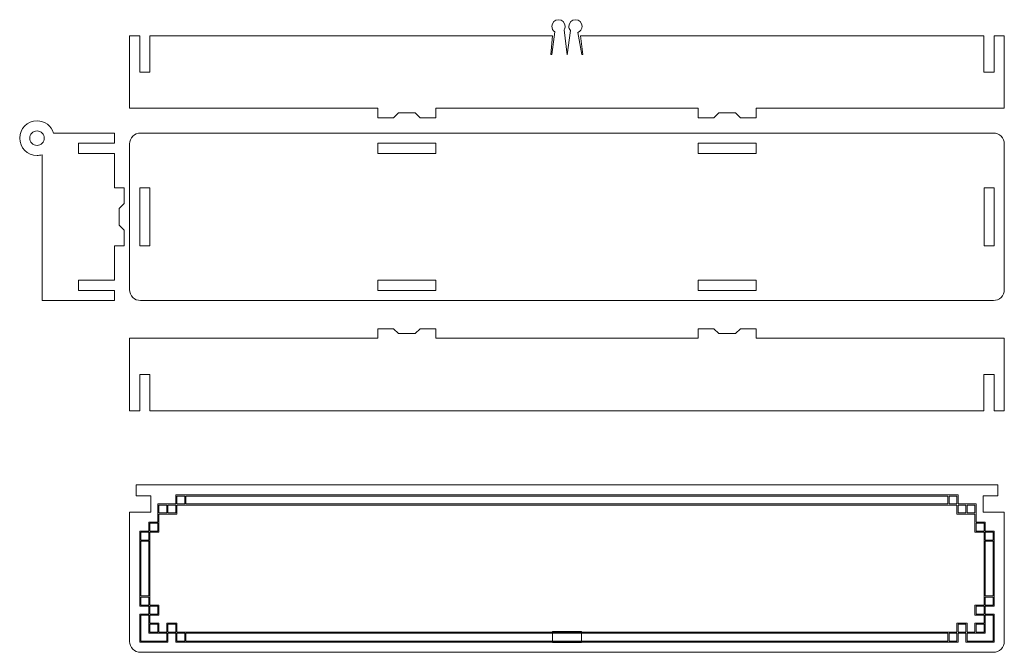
# Model space of a CAD drawing. Header units: millimetres. Extents: x -621 to 597, y -408 to 449.
# Tile 10 of 18: x -182 to 89, y 274 to 449. Entities that reach past the tile are written whole.
import ezdxf

# ---------------------------------------------------------------- set-up
doc = ezdxf.new("R2010")
doc.units = ezdxf.units.MM
doc.header["$MEASUREMENT"] = 0
doc.layers.add('Layer 1', color=7, linetype='Continuous')

msp = doc.modelspace()

# ---------------------------------------------------------------- linework, layer by layer
at = {"layer": 'Layer 1', "color": 250, "lineweight": 20}
for points, knots in [([(-151.8986, 444.1953), (-151.8986, 444.1953), (-149.1097, 444.1953), (-149.1097, 444.1953), (-149.1097, 444.1953), (-149.1097, 444.1953), (-149.1097, 434.1954), (-149.1097, 434.1954), (-149.1097, 434.1954), (-149.1097, 434.1954), (-146.2875, 434.1954), (-146.2875, 434.1954), (-146.2875, 434.1954), (-146.2875, 434.1954), (-146.2875, 444.1953), (-146.2875, 444.1953), (-146.2875, 444.1953), (-146.2875, 444.1953), (-41.7056, 444.1953), (-41.7056, 444.1953), (-41.7056, 444.1953), (-41.7056, 444.1953), (-39.5947, 444.1953), (-39.5947, 444.1953), (-39.5947, 444.1953), (-39.5947, 444.1953), (-38.9421, 444.1953), (-38.9421, 444.1953), (-38.9421, 444.1953), (-38.9421, 444.1953), (-38.9421, 444.1946), (-38.9421, 444.1946), (-38.9421, 444.1946), (-38.9421, 444.1946), (-35.3194, 444.1946), (-35.3194, 444.1946), (-35.3194, 444.1946), (-35.3194, 444.1946), (-35.7384, 439.0118), (-35.7384, 439.0118), (-35.7384, 439.0118), (-35.7384, 439.0118), (-35.5186, 439.0142), (-35.5186, 439.0142), (-35.5186, 439.0142), (-35.5186, 439.0142), (-34.668, 445.2896), (-34.668, 445.2896), (-34.668, 445.2896), (-35.1527, 445.6176), (-35.4714, 446.1725), (-35.4714, 446.8018), (-35.4714, 446.8018), (-35.4714, 447.8096), (-34.6545, 448.6264), (-33.6468, 448.6264), (-33.6468, 448.6264), (-32.6391, 448.6264), (-31.8222, 447.8096), (-31.8222, 446.8018), (-31.8222, 446.8018), (-31.8222, 446.4375), (-31.929, 446.0981), (-32.1131, 445.8131), (-32.1131, 445.8131), (-32.1131, 445.8131), (-32.1131, 445.813), (-32.1131, 445.813), (-32.1131, 445.813), (-32.1131, 445.813), (-31.2018, 438.9372), (-31.2018, 438.9372), (-31.2018, 438.9372), (-31.2018, 438.9372), (-30.3569, 445.6394), (-30.3569, 445.6394), (-30.3569, 445.6394), (-30.6181, 445.9551), (-30.775, 446.3602), (-30.775, 446.8018), (-30.775, 446.8018), (-30.775, 447.8096), (-29.9581, 448.6264), (-28.9504, 448.6264), (-28.9504, 448.6264), (-27.9427, 448.6264), (-27.1258, 447.8096), (-27.1258, 446.8018), (-27.1258, 446.8018), (-27.1258, 446.0386), (-27.5945, 445.3852), (-28.2596, 445.1127), (-28.2596, 445.1127), (-28.2596, 445.1127), (-28.2605, 445.1118), (-28.2605, 445.1118), (-28.2605, 445.1118), (-28.2605, 445.1118), (-27.1701, 438.9822), (-27.1701, 438.9822), (-27.1701, 438.9822), (-27.1701, 438.9822), (-26.9467, 438.9918), (-26.9467, 438.9918), (-26.9467, 438.9918), (-26.9467, 438.9918), (-27.5863, 444.1962), (-27.5863, 444.1962), (-27.5863, 444.1962), (-27.5863, 444.1962), (-24.8309, 444.1952), (-24.8309, 444.1952), (-24.8309, 444.1952), (-24.8309, 444.1952), (-24.8309, 444.1953), (-24.8309, 444.1953), (-24.8309, 444.1953), (-24.8309, 444.1953), (-23.6315, 444.1953), (-23.6315, 444.1953), (-23.6315, 444.1953), (-23.6315, 444.1953), (-20.8917, 444.1953), (-20.8917, 444.1953), (-20.8917, 444.1953), (-20.8917, 444.1953), (83.6792, 444.1953), (83.6792, 444.1953), (83.6792, 444.1953), (83.6792, 444.1953), (83.6792, 434.1954), (83.6792, 434.1954), (83.6792, 434.1954), (83.6792, 434.1954), (86.5014, 434.1954), (86.5014, 434.1954), (86.5014, 434.1954), (86.5014, 434.1954), (86.5014, 444.1953), (86.5014, 444.1953), (86.5014, 444.1953), (86.5014, 444.1953), (89.3014, 444.1953), (89.3014, 444.1953), (89.3014, 444.1953), (89.3014, 444.1953), (89.3014, 424.1953), (89.3014, 424.1953), (89.3014, 424.1953), (89.3014, 424.1953), (20.8868, 424.1953), (20.8868, 424.1953), (20.8868, 424.1953), (20.8868, 424.1953), (20.8868, 421.5953), (20.8868, 421.5953), (20.8868, 421.5953), (20.8868, 421.5953), (16.5855, 421.5953), (16.5855, 421.5953), (16.5855, 421.5953), (16.5855, 421.5953), (15.1846, 422.8954), (15.1846, 422.8954), (15.1846, 422.8954), (15.1846, 422.8954), (10.5892, 422.8954), (10.5892, 422.8954), (10.5892, 422.8954), (10.5892, 422.8954), (9.1883, 421.5953), (9.1883, 421.5953), (9.1883, 421.5953), (9.1883, 421.5953), (4.8868, 421.5953), (4.8868, 421.5953), (4.8868, 421.5953), (4.8868, 421.5953), (4.8868, 424.1953), (4.8868, 424.1953), (4.8868, 424.1953), (4.8868, 424.1953), (-67.4841, 424.1953), (-67.4841, 424.1953), (-67.4841, 424.1953), (-67.4841, 424.1953), (-67.4841, 421.5953), (-67.4841, 421.5953), (-67.4841, 421.5953), (-67.4841, 421.5953), (-71.7854, 421.5953), (-71.7854, 421.5953), (-71.7854, 421.5953), (-71.7854, 421.5953), (-73.1863, 422.8954), (-73.1863, 422.8954), (-73.1863, 422.8954), (-73.1863, 422.8954), (-77.7817, 422.8954), (-77.7817, 422.8954), (-77.7817, 422.8954), (-77.7817, 422.8954), (-79.1826, 421.5953), (-79.1826, 421.5953), (-79.1826, 421.5953), (-79.1826, 421.5953), (-83.4841, 421.5953), (-83.4841, 421.5953), (-83.4841, 421.5953), (-83.4841, 421.5953), (-83.4841, 424.1953), (-83.4841, 424.1953), (-83.4841, 424.1953), (-83.4841, 424.1953), (-151.8986, 424.1953), (-151.8986, 424.1953), (-151.8986, 424.1953), (-151.8986, 424.1953), (-151.8986, 444.1953), (-151.8986, 444.1953)], [0, 0, 0, 0, 0.01785714, 0.01785714, 0.01785714, 0.01785714, 0.03571429, 0.03571429, 0.03571429, 0.03571429, 0.05357143, 0.05357143, 0.05357143, 0.05357143, 0.07142857, 0.07142857, 0.07142857, 0.07142857, 0.08928571, 0.08928571, 0.08928571, 0.08928571, 0.10714286, 0.10714286, 0.10714286, 0.10714286, 0.125, 0.125, 0.125, 0.125, 0.14285714, 0.14285714, 0.14285714, 0.14285714, 0.16071429, 0.16071429, 0.16071429, 0.16071429, 0.17857143, 0.17857143, 0.17857143, 0.17857143, 0.19642857, 0.19642857, 0.19642857, 0.19642857, 0.21428571, 0.21428571, 0.21428571, 0.21428571, 0.23214286, 0.23214286, 0.23214286, 0.23214286, 0.25, 0.25, 0.25, 0.25, 0.26785714, 0.26785714, 0.26785714, 0.26785714, 0.28571429, 0.28571429, 0.28571429, 0.28571429, 0.30357143, 0.30357143, 0.30357143, 0.30357143, 0.32142857, 0.32142857, 0.32142857, 0.32142857, 0.33928571, 0.33928571, 0.33928571, 0.33928571, 0.35714286, 0.35714286, 0.35714286, 0.35714286, 0.375, 0.375, 0.375, 0.375, 0.39285714, 0.39285714, 0.39285714, 0.39285714, 0.41071429, 0.41071429, 0.41071429, 0.41071429, 0.42857143, 0.42857143, 0.42857143, 0.42857143, 0.44642857, 0.44642857, 0.44642857, 0.44642857, 0.46428571, 0.46428571, 0.46428571, 0.46428571, 0.48214286, 0.48214286, 0.48214286, 0.48214286, 0.5, 0.5, 0.5, 0.5, 0.51785714, 0.51785714, 0.51785714, 0.51785714, 0.53571429, 0.53571429, 0.53571429, 0.53571429, 0.55357143, 0.55357143, 0.55357143, 0.55357143, 0.57142857, 0.57142857, 0.57142857, 0.57142857, 0.58928571, 0.58928571, 0.58928571, 0.58928571, 0.60714286, 0.60714286, 0.60714286, 0.60714286, 0.625, 0.625, 0.625, 0.625, 0.64285714, 0.64285714, 0.64285714, 0.64285714, 0.66071429, 0.66071429, 0.66071429, 0.66071429, 0.67857143, 0.67857143, 0.67857143, 0.67857143, 0.69642857, 0.69642857, 0.69642857, 0.69642857, 0.71428571, 0.71428571, 0.71428571, 0.71428571, 0.73214286, 0.73214286, 0.73214286, 0.73214286, 0.75, 0.75, 0.75, 0.75, 0.76785714, 0.76785714, 0.76785714, 0.76785714, 0.78571429, 0.78571429, 0.78571429, 0.78571429, 0.80357143, 0.80357143, 0.80357143, 0.80357143, 0.82142857, 0.82142857, 0.82142857, 0.82142857, 0.83928571, 0.83928571, 0.83928571, 0.83928571, 0.85714286, 0.85714286, 0.85714286, 0.85714286, 0.875, 0.875, 0.875, 0.875, 0.89285714, 0.89285714, 0.89285714, 0.89285714, 0.91071429, 0.91071429, 0.91071429, 0.91071429, 0.92857143, 0.92857143, 0.92857143, 0.92857143, 0.94642857, 0.94642857, 0.94642857, 0.94642857, 0.96428571, 0.96428571, 0.96428571, 0.96428571, 1, 1, 1, 1]), ([(-176.0472, 411.3897), (-176.0472, 411.3897), (-176.0472, 402.8645), (-176.0472, 402.8645), (-176.0472, 402.8645), (-176.0472, 402.8645), (-176.0472, 371.1537), (-176.0472, 371.1537), (-176.0472, 371.1537), (-176.0472, 371.1537), (-156.0472, 371.1537), (-156.0472, 371.1537), (-156.0472, 371.1537), (-156.0472, 371.1537), (-156.0472, 373.9425), (-156.0472, 373.9425), (-156.0472, 373.9425), (-156.0472, 373.9425), (-166.0472, 373.9425), (-166.0472, 373.9425), (-166.0472, 373.9425), (-166.0472, 373.9425), (-166.0472, 376.7648), (-166.0472, 376.7648), (-166.0472, 376.7648), (-166.0472, 376.7648), (-156.0472, 376.7648), (-156.0472, 376.7648), (-156.0472, 376.7648), (-156.0472, 376.7648), (-156.0472, 386.2537), (-156.0472, 386.2537), (-156.0472, 386.2537), (-156.0472, 386.2537), (-153.4472, 386.2537), (-153.4472, 386.2537), (-153.4472, 386.2537), (-153.4472, 386.2537), (-153.4472, 390.5551), (-153.4472, 390.5551), (-153.4472, 390.5551), (-153.4472, 390.5551), (-154.7472, 391.9559), (-154.7472, 391.9559), (-154.7472, 391.9559), (-154.7472, 391.9559), (-154.7472, 396.5514), (-154.7472, 396.5514), (-154.7472, 396.5514), (-154.7472, 396.5514), (-153.4472, 397.9522), (-153.4472, 397.9522), (-153.4472, 397.9522), (-153.4472, 397.9522), (-153.4472, 402.2537), (-153.4472, 402.2537), (-153.4472, 402.2537), (-153.4472, 402.2537), (-156.0472, 402.2537), (-156.0472, 402.2537), (-156.0472, 402.2537), (-156.0472, 402.2537), (-156.0472, 411.7425), (-156.0472, 411.7425), (-156.0472, 411.7425), (-156.0472, 411.7425), (-166.0472, 411.7425), (-166.0472, 411.7425), (-166.0472, 411.7425), (-166.0472, 411.7425), (-166.0472, 414.5648), (-166.0472, 414.5648), (-166.0472, 414.5648), (-166.0472, 414.5648), (-156.0472, 414.5648), (-156.0472, 414.5648), (-156.0472, 414.5648), (-156.0472, 414.5648), (-156.0472, 417.3536), (-156.0472, 417.3536), (-156.0472, 417.3536), (-156.0472, 417.3536), (-162.5739, 417.3536), (-162.5739, 417.3536), (-162.5739, 417.3536), (-162.5739, 417.3536), (-172.8831, 417.3536), (-172.8831, 417.3536), (-172.8831, 417.3536), (-173.4814, 419.3064), (-175.2983, 420.7266), (-177.4472, 420.7266), (-177.4472, 420.7266), (-180.0832, 420.7264), (-182.2201, 418.5896), (-182.2201, 415.9536), (-182.2201, 415.9536), (-182.2201, 413.3176), (-180.0832, 411.1807), (-177.4472, 411.1807), (-177.4472, 411.1807), (-176.96, 411.1806), (-176.49, 411.254), (-176.0472, 411.3897)], [0, 0, 0, 0, 0.03703704, 0.03703704, 0.03703704, 0.03703704, 0.07407407, 0.07407407, 0.07407407, 0.07407407, 0.11111111, 0.11111111, 0.11111111, 0.11111111, 0.14814815, 0.14814815, 0.14814815, 0.14814815, 0.18518519, 0.18518519, 0.18518519, 0.18518519, 0.22222222, 0.22222222, 0.22222222, 0.22222222, 0.25925926, 0.25925926, 0.25925926, 0.25925926, 0.2962963, 0.2962963, 0.2962963, 0.2962963, 0.33333333, 0.33333333, 0.33333333, 0.33333333, 0.37037037, 0.37037037, 0.37037037, 0.37037037, 0.40740741, 0.40740741, 0.40740741, 0.40740741, 0.44444444, 0.44444444, 0.44444444, 0.44444444, 0.48148148, 0.48148148, 0.48148148, 0.48148148, 0.51851852, 0.51851852, 0.51851852, 0.51851852, 0.55555556, 0.55555556, 0.55555556, 0.55555556, 0.59259259, 0.59259259, 0.59259259, 0.59259259, 0.62962963, 0.62962963, 0.62962963, 0.62962963, 0.66666667, 0.66666667, 0.66666667, 0.66666667, 0.7037037, 0.7037037, 0.7037037, 0.7037037, 0.74074074, 0.74074074, 0.74074074, 0.74074074, 0.77777778, 0.77777778, 0.77777778, 0.77777778, 0.81481481, 0.81481481, 0.81481481, 0.81481481, 0.85185185, 0.85185185, 0.85185185, 0.85185185, 0.88888889, 0.88888889, 0.88888889, 0.88888889, 0.92592593, 0.92592593, 0.92592593, 0.92592593, 1, 1, 1, 1]), ([(-177.4472, 413.9535), (-177.9776, 413.9535), (-178.4864, 414.1644), (-178.8614, 414.5395), (-178.8614, 414.5395), (-179.2365, 414.9144), (-179.4472, 415.4232), (-179.4472, 415.9536), (-179.4472, 415.9536), (-179.4472, 416.4838), (-179.2365, 416.9928), (-178.8614, 417.3679), (-178.8614, 417.3679), (-178.4864, 417.7428), (-177.9776, 417.9537), (-177.4472, 417.9537), (-177.4472, 417.9537), (-176.9168, 417.9534), (-176.4081, 417.7429), (-176.033, 417.3679), (-176.033, 417.3679), (-175.6579, 416.9926), (-175.4472, 416.484), (-175.4472, 415.9536), (-175.4472, 415.9536), (-175.4472, 415.4232), (-175.6579, 414.9144), (-176.033, 414.5395), (-176.033, 414.5395), (-176.4081, 414.1644), (-176.9168, 413.9536), (-177.4472, 413.9536)], [0, 0, 0, 0, 0.11111111, 0.11111111, 0.11111111, 0.11111111, 0.22222222, 0.22222222, 0.22222222, 0.22222222, 0.33333333, 0.33333333, 0.33333333, 0.33333333, 0.44444444, 0.44444444, 0.44444444, 0.44444444, 0.55555556, 0.55555556, 0.55555556, 0.55555556, 0.66666667, 0.66666667, 0.66666667, 0.66666667, 0.77777778, 0.77777778, 0.77777778, 0.77777778, 1, 1, 1, 1]), ([(-148.8985, 417.3536), (-148.8985, 417.3536), (86.3013, 417.3536), (86.3013, 417.3536), (86.3013, 417.3536), (87.9515, 417.3536), (89.3014, 416.0037), (89.3014, 414.3538), (89.3014, 414.3538), (89.3014, 414.3538), (89.3014, 374.1536), (89.3014, 374.1536), (89.3014, 374.1536), (89.3014, 372.5037), (87.9515, 371.1537), (86.3013, 371.1537), (86.3013, 371.1537), (86.3013, 371.1537), (-148.8985, 371.1537), (-148.8985, 371.1537), (-148.8985, 371.1537), (-150.5487, 371.1537), (-151.8986, 372.5037), (-151.8986, 374.1536), (-151.8986, 374.1536), (-151.8986, 374.1536), (-151.8986, 414.3538), (-151.8986, 414.3538), (-151.8986, 414.3538), (-151.8986, 416.0037), (-150.5487, 417.3536), (-148.8985, 417.3536)], [0, 0, 0, 0, 0.11111111, 0.11111111, 0.11111111, 0.11111111, 0.22222222, 0.22222222, 0.22222222, 0.22222222, 0.33333333, 0.33333333, 0.33333333, 0.33333333, 0.44444444, 0.44444444, 0.44444444, 0.44444444, 0.55555556, 0.55555556, 0.55555556, 0.55555556, 0.66666667, 0.66666667, 0.66666667, 0.66666667, 0.77777778, 0.77777778, 0.77777778, 0.77777778, 1, 1, 1, 1]), ([(-83.4841, 414.5538), (-83.4841, 414.5538), (-67.4841, 414.5538), (-67.4841, 414.5538), (-67.4841, 414.5538), (-67.4841, 414.5538), (-67.4841, 411.7538), (-67.4841, 411.7538), (-67.4841, 411.7538), (-67.4841, 411.7538), (-83.4841, 411.7538), (-83.4841, 411.7538), (-83.4841, 411.7538), (-83.4841, 411.7538), (-83.4841, 414.5538), (-83.4841, 414.5538)], [0, 0, 0, 0, 0.2, 0.2, 0.2, 0.2, 0.4, 0.4, 0.4, 0.4, 0.6, 0.6, 0.6, 0.6, 1, 1, 1, 1]), ([(4.8868, 414.5538), (4.8868, 414.5538), (20.8868, 414.5538), (20.8868, 414.5538), (20.8868, 414.5538), (20.8868, 414.5538), (20.8868, 411.7538), (20.8868, 411.7538), (20.8868, 411.7538), (20.8868, 411.7538), (4.8868, 411.7538), (4.8868, 411.7538), (4.8868, 411.7538), (4.8868, 411.7538), (4.8868, 414.5538), (4.8868, 414.5538)], [0, 0, 0, 0, 0.2, 0.2, 0.2, 0.2, 0.4, 0.4, 0.4, 0.4, 0.6, 0.6, 0.6, 0.6, 1, 1, 1, 1]), ([(-149.0986, 386.2537), (-149.0986, 386.2537), (-149.0986, 402.2537), (-149.0986, 402.2537), (-149.0986, 402.2537), (-149.0986, 402.2537), (-146.2986, 402.2537), (-146.2986, 402.2537), (-146.2986, 402.2537), (-146.2986, 402.2537), (-146.2986, 386.2537), (-146.2986, 386.2537), (-146.2986, 386.2537), (-146.2986, 386.2537), (-149.0986, 386.2537), (-149.0986, 386.2537)], [0, 0, 0, 0, 0.2, 0.2, 0.2, 0.2, 0.4, 0.4, 0.4, 0.4, 0.6, 0.6, 0.6, 0.6, 1, 1, 1, 1]), ([(83.7014, 386.2537), (83.7014, 386.2537), (83.7014, 402.2537), (83.7014, 402.2537), (83.7014, 402.2537), (83.7014, 402.2537), (86.5014, 402.2537), (86.5014, 402.2537), (86.5014, 402.2537), (86.5014, 402.2537), (86.5014, 386.2537), (86.5014, 386.2537), (86.5014, 386.2537), (86.5014, 386.2537), (83.7014, 386.2537), (83.7014, 386.2537)], [0, 0, 0, 0, 0.2, 0.2, 0.2, 0.2, 0.4, 0.4, 0.4, 0.4, 0.6, 0.6, 0.6, 0.6, 1, 1, 1, 1]), ([(-83.4841, 376.7538), (-83.4841, 376.7538), (-67.4841, 376.7538), (-67.4841, 376.7538), (-67.4841, 376.7538), (-67.4841, 376.7538), (-67.4841, 373.9538), (-67.4841, 373.9538), (-67.4841, 373.9538), (-67.4841, 373.9538), (-83.4841, 373.9538), (-83.4841, 373.9538), (-83.4841, 373.9538), (-83.4841, 373.9538), (-83.4841, 376.7538), (-83.4841, 376.7538)], [0, 0, 0, 0, 0.2, 0.2, 0.2, 0.2, 0.4, 0.4, 0.4, 0.4, 0.6, 0.6, 0.6, 0.6, 1, 1, 1, 1]), ([(4.8868, 376.7538), (4.8868, 376.7538), (20.8868, 376.7538), (20.8868, 376.7538), (20.8868, 376.7538), (20.8868, 376.7538), (20.8868, 373.9538), (20.8868, 373.9538), (20.8868, 373.9538), (20.8868, 373.9538), (4.8868, 373.9538), (4.8868, 373.9538), (4.8868, 373.9538), (4.8868, 373.9538), (4.8868, 376.7538), (4.8868, 376.7538)], [0, 0, 0, 0, 0.2, 0.2, 0.2, 0.2, 0.4, 0.4, 0.4, 0.4, 0.6, 0.6, 0.6, 0.6, 1, 1, 1, 1]), ([(-151.8986, 340.7482), (-151.8986, 340.7482), (-149.1097, 340.7482), (-149.1097, 340.7482), (-149.1097, 340.7482), (-149.1097, 340.7482), (-149.1097, 350.7481), (-149.1097, 350.7481), (-149.1097, 350.7481), (-149.1097, 350.7481), (-146.2875, 350.7481), (-146.2875, 350.7481), (-146.2875, 350.7481), (-146.2875, 350.7481), (-146.2875, 340.7482), (-146.2875, 340.7482), (-146.2875, 340.7482), (-83.3653, 340.7482), (20.757, 340.7482), (83.6792, 340.7482), (83.6792, 340.7482), (83.6792, 340.7482), (83.6792, 350.7481), (83.6792, 350.7481), (83.6792, 350.7481), (83.6792, 350.7481), (86.5014, 350.7481), (86.5014, 350.7481), (86.5014, 350.7481), (86.5014, 350.7481), (86.5014, 340.7482), (86.5014, 340.7482), (86.5014, 340.7482), (86.5014, 340.7482), (89.3014, 340.7482), (89.3014, 340.7482), (89.3014, 340.7482), (89.3014, 340.7482), (89.3014, 360.7482), (89.3014, 360.7482), (89.3014, 360.7482), (89.3014, 360.7482), (20.8868, 360.7482), (20.8868, 360.7482), (20.8868, 360.7482), (20.8868, 360.7482), (20.8868, 363.3482), (20.8868, 363.3482), (20.8868, 363.3482), (20.8868, 363.3482), (16.5855, 363.3482), (16.5855, 363.3482), (16.5855, 363.3482), (16.5855, 363.3482), (15.1846, 362.0481), (15.1846, 362.0481), (15.1846, 362.0481), (15.1846, 362.0481), (10.5892, 362.0481), (10.5892, 362.0481), (10.5892, 362.0481), (10.5892, 362.0481), (9.1883, 363.3482), (9.1883, 363.3482), (9.1883, 363.3482), (9.1883, 363.3482), (4.8868, 363.3482), (4.8868, 363.3482), (4.8868, 363.3482), (4.8868, 363.3482), (4.8868, 360.7482), (4.8868, 360.7482), (4.8868, 360.7482), (4.8868, 360.7482), (-67.4841, 360.7482), (-67.4841, 360.7482), (-67.4841, 360.7482), (-67.4841, 360.7482), (-67.4841, 363.3482), (-67.4841, 363.3482), (-67.4841, 363.3482), (-67.4841, 363.3482), (-71.7854, 363.3482), (-71.7854, 363.3482), (-71.7854, 363.3482), (-71.7854, 363.3482), (-73.1863, 362.0481), (-73.1863, 362.0481), (-73.1863, 362.0481), (-73.1863, 362.0481), (-77.7817, 362.0481), (-77.7817, 362.0481), (-77.7817, 362.0481), (-77.7817, 362.0481), (-79.1826, 363.3482), (-79.1826, 363.3482), (-79.1826, 363.3482), (-79.1826, 363.3482), (-83.4841, 363.3482), (-83.4841, 363.3482), (-83.4841, 363.3482), (-83.4841, 363.3482), (-83.4841, 360.7482), (-83.4841, 360.7482), (-83.4841, 360.7482), (-83.4841, 360.7482), (-151.8986, 360.7482), (-151.8986, 360.7482), (-151.8986, 360.7482), (-151.8986, 360.7482), (-151.8986, 340.7482), (-151.8986, 340.7482)], [0, 0, 0, 0, 0.03448276, 0.03448276, 0.03448276, 0.03448276, 0.06896552, 0.06896552, 0.06896552, 0.06896552, 0.10344828, 0.10344828, 0.10344828, 0.10344828, 0.13793103, 0.13793103, 0.13793103, 0.13793103, 0.17241379, 0.17241379, 0.17241379, 0.17241379, 0.20689655, 0.20689655, 0.20689655, 0.20689655, 0.24137931, 0.24137931, 0.24137931, 0.24137931, 0.27586207, 0.27586207, 0.27586207, 0.27586207, 0.31034483, 0.31034483, 0.31034483, 0.31034483, 0.34482759, 0.34482759, 0.34482759, 0.34482759, 0.37931034, 0.37931034, 0.37931034, 0.37931034, 0.4137931, 0.4137931, 0.4137931, 0.4137931, 0.44827586, 0.44827586, 0.44827586, 0.44827586, 0.48275862, 0.48275862, 0.48275862, 0.48275862, 0.51724138, 0.51724138, 0.51724138, 0.51724138, 0.55172414, 0.55172414, 0.55172414, 0.55172414, 0.5862069, 0.5862069, 0.5862069, 0.5862069, 0.62068966, 0.62068966, 0.62068966, 0.62068966, 0.65517241, 0.65517241, 0.65517241, 0.65517241, 0.68965517, 0.68965517, 0.68965517, 0.68965517, 0.72413793, 0.72413793, 0.72413793, 0.72413793, 0.75862069, 0.75862069, 0.75862069, 0.75862069, 0.79310345, 0.79310345, 0.79310345, 0.79310345, 0.82758621, 0.82758621, 0.82758621, 0.82758621, 0.86206897, 0.86206897, 0.86206897, 0.86206897, 0.89655172, 0.89655172, 0.89655172, 0.89655172, 0.93103448, 0.93103448, 0.93103448, 0.93103448, 1, 1, 1, 1]), ([(-150.0986, 320.3152), (-150.0986, 320.3152), (-93.465, 320.3152), (-93.465, 320.3152), (-93.465, 320.3152), (-93.465, 320.3152), (69.3046, 320.3152), (69.3046, 320.3152), (69.3046, 320.3152), (69.3046, 320.3152), (87.5014, 320.3152), (87.5014, 320.3152), (87.5014, 320.3152), (87.5014, 320.3152), (87.5014, 317.3153), (87.5014, 317.3153), (87.5014, 317.3153), (87.5014, 317.3153), (83.5014, 317.3153), (83.5014, 317.3153), (83.5014, 317.3153), (83.5014, 317.3153), (83.5014, 312.7766), (83.5014, 312.7766), (83.5014, 312.7766), (83.5014, 312.7766), (89.3014, 312.7766), (89.3014, 312.7766), (89.3014, 312.7766), (89.3014, 312.7766), (89.3014, 310.5684), (89.3014, 310.5684), (89.3014, 310.5684), (89.3014, 310.5684), (89.3014, 277.1152), (89.3014, 277.1152), (89.3014, 277.1152), (89.3014, 275.4659), (87.9508, 274.1152), (86.3013, 274.1152), (86.3013, 274.1152), (86.3013, 274.1152), (-148.8986, 274.1152), (-148.8986, 274.1152), (-148.8986, 274.1152), (-150.5484, 274.1152), (-151.8986, 275.4653), (-151.8986, 277.1152), (-151.8986, 277.1152), (-151.8986, 277.1152), (-151.8986, 297.5143), (-151.8986, 297.5143), (-151.8986, 297.5143), (-151.8986, 297.5143), (-151.8986, 312.7766), (-151.8986, 312.7766), (-151.8986, 312.7766), (-151.8986, 312.7766), (-146.0986, 312.7766), (-146.0986, 312.7766), (-146.0986, 312.7766), (-146.0986, 312.7766), (-146.0986, 317.3153), (-146.0986, 317.3153), (-146.0986, 317.3153), (-146.0986, 317.3153), (-150.0986, 317.3153), (-150.0986, 317.3153), (-150.0986, 317.3153), (-150.0986, 317.3153), (-150.0986, 320.3152), (-150.0986, 320.3152)], [0, 0, 0, 0, 0.05263158, 0.05263158, 0.05263158, 0.05263158, 0.10526316, 0.10526316, 0.10526316, 0.10526316, 0.15789474, 0.15789474, 0.15789474, 0.15789474, 0.21052632, 0.21052632, 0.21052632, 0.21052632, 0.26315789, 0.26315789, 0.26315789, 0.26315789, 0.31578947, 0.31578947, 0.31578947, 0.31578947, 0.36842105, 0.36842105, 0.36842105, 0.36842105, 0.42105263, 0.42105263, 0.42105263, 0.42105263, 0.47368421, 0.47368421, 0.47368421, 0.47368421, 0.52631579, 0.52631579, 0.52631579, 0.52631579, 0.57894737, 0.57894737, 0.57894737, 0.57894737, 0.63157895, 0.63157895, 0.63157895, 0.63157895, 0.68421053, 0.68421053, 0.68421053, 0.68421053, 0.73684211, 0.73684211, 0.73684211, 0.73684211, 0.78947368, 0.78947368, 0.78947368, 0.78947368, 0.84210526, 0.84210526, 0.84210526, 0.84210526, 0.89473684, 0.89473684, 0.89473684, 0.89473684, 1, 1, 1, 1])]:
    msp.add_open_spline(points, degree=3, knots=knots, dxfattribs=at)
at = {"layer": 'Layer 1', "color": 140, "lineweight": 9}
for points, knots in [([(-139.16, 317.5137), (-139.16, 317.5137), (-139.16, 315.0294), (-139.16, 315.0294), (-139.16, 315.0294), (-139.16, 315.0294), (-144.1284, 315.0294), (-144.1284, 315.0294), (-144.1284, 315.0294), (-144.1284, 315.0294), (-144.1284, 313.6289), (-144.1284, 313.6289), (-144.1284, 313.6289), (-144.1284, 313.6289), (-144.1284, 312.5454), (-144.1284, 312.5454), (-144.1284, 312.5454), (-144.1284, 312.5454), (-144.1284, 312.2325), (-144.1284, 312.2325), (-144.1284, 312.2325), (-144.1284, 312.2325), (-144.1284, 310.0608), (-144.1284, 310.0608), (-144.1284, 310.0608), (-144.1284, 310.0608), (-146.2999, 310.0608), (-146.2999, 310.0608), (-146.2999, 310.0608), (-146.2999, 310.0608), (-146.6127, 310.0608), (-146.6127, 310.0608), (-146.6127, 310.0608), (-146.6127, 310.0608), (-146.6127, 307.5766), (-146.6127, 307.5766), (-146.6127, 307.5766), (-146.6127, 307.5766), (-149.097, 307.5766), (-149.097, 307.5766), (-149.097, 307.5766), (-149.097, 307.5766), (-149.097, 286.8538), (-149.097, 286.8538), (-149.097, 286.8538), (-149.097, 286.8538), (-146.6127, 286.8538), (-146.6127, 286.8538), (-146.6127, 286.8538), (-146.6127, 286.8538), (-146.6127, 284.6821), (-146.6127, 284.6821), (-146.6127, 284.6821), (-146.6127, 284.6821), (-149.097, 284.6821), (-149.097, 284.6821), (-149.097, 284.6821), (-149.097, 284.6821), (-149.097, 276.9168), (-149.097, 276.9168), (-149.097, 276.9168), (-149.097, 276.9168), (-141.3316, 276.9168), (-141.3316, 276.9168), (-141.3316, 276.9168), (-141.3316, 276.9168), (-141.3316, 279.4012), (-141.3316, 279.4012), (-141.3316, 279.4012), (-141.3316, 279.4012), (-139.16, 279.4012), (-139.16, 279.4012), (-139.16, 279.4012), (-139.16, 279.4012), (-139.16, 276.9168), (-139.16, 276.9168), (-139.16, 276.9168), (-139.16, 276.9168), (76.5627, 276.9168), (76.5627, 276.9168), (76.5627, 276.9168), (76.5627, 276.9168), (76.5627, 279.4012), (76.5627, 279.4012), (76.5627, 279.4012), (76.5627, 279.4012), (78.7344, 279.4012), (78.7344, 279.4012), (78.7344, 279.4012), (78.7344, 279.4012), (78.7344, 276.9168), (78.7344, 276.9168), (78.7344, 276.9168), (78.7344, 276.9168), (86.4998, 276.9168), (86.4998, 276.9168), (86.4998, 276.9168), (86.4998, 276.9168), (86.4998, 284.6821), (86.4998, 284.6821), (86.4998, 284.6821), (86.4998, 284.6821), (84.0154, 284.6821), (84.0154, 284.6821), (84.0154, 284.6821), (84.0154, 284.6821), (84.0154, 286.8538), (84.0154, 286.8538), (84.0154, 286.8538), (84.0154, 286.8538), (86.4998, 286.8538), (86.4998, 286.8538), (86.4998, 286.8538), (86.4998, 286.8538), (86.4998, 307.5766), (86.4998, 307.5766), (86.4998, 307.5766), (86.4998, 307.5766), (84.0154, 307.5766), (84.0154, 307.5766), (84.0154, 307.5766), (84.0154, 307.5766), (84.0154, 310.0608), (84.0154, 310.0608), (84.0154, 310.0608), (84.0154, 310.0608), (83.7027, 310.0608), (83.7027, 310.0608), (83.7027, 310.0608), (83.7027, 310.0608), (81.5313, 310.0608), (81.5313, 310.0608), (81.5313, 310.0608), (81.5313, 310.0608), (81.5313, 312.2325), (81.5313, 312.2325), (81.5313, 312.2325), (81.5313, 312.2325), (81.5313, 312.5454), (81.5313, 312.5454), (81.5313, 312.5454), (81.5313, 312.5454), (81.5313, 313.6289), (81.5313, 313.6289), (81.5313, 313.6289), (81.5313, 313.6289), (81.5313, 315.0294), (81.5313, 315.0294), (81.5313, 315.0294), (81.5313, 315.0294), (76.5627, 315.0294), (76.5627, 315.0294), (76.5627, 315.0294), (76.5627, 315.0294), (76.5627, 317.5137), (76.5627, 317.5137), (76.5627, 317.5137), (76.5627, 317.5137), (-139.16, 317.5137), (-139.16, 317.5137)], [0, 0, 0, 0, 0.02439024, 0.02439024, 0.02439024, 0.02439024, 0.04878049, 0.04878049, 0.04878049, 0.04878049, 0.07317073, 0.07317073, 0.07317073, 0.07317073, 0.09756098, 0.09756098, 0.09756098, 0.09756098, 0.12195122, 0.12195122, 0.12195122, 0.12195122, 0.14634146, 0.14634146, 0.14634146, 0.14634146, 0.17073171, 0.17073171, 0.17073171, 0.17073171, 0.19512195, 0.19512195, 0.19512195, 0.19512195, 0.2195122, 0.2195122, 0.2195122, 0.2195122, 0.24390244, 0.24390244, 0.24390244, 0.24390244, 0.26829268, 0.26829268, 0.26829268, 0.26829268, 0.29268293, 0.29268293, 0.29268293, 0.29268293, 0.31707317, 0.31707317, 0.31707317, 0.31707317, 0.34146341, 0.34146341, 0.34146341, 0.34146341, 0.36585366, 0.36585366, 0.36585366, 0.36585366, 0.3902439, 0.3902439, 0.3902439, 0.3902439, 0.41463415, 0.41463415, 0.41463415, 0.41463415, 0.43902439, 0.43902439, 0.43902439, 0.43902439, 0.46341463, 0.46341463, 0.46341463, 0.46341463, 0.48780488, 0.48780488, 0.48780488, 0.48780488, 0.51219512, 0.51219512, 0.51219512, 0.51219512, 0.53658537, 0.53658537, 0.53658537, 0.53658537, 0.56097561, 0.56097561, 0.56097561, 0.56097561, 0.58536585, 0.58536585, 0.58536585, 0.58536585, 0.6097561, 0.6097561, 0.6097561, 0.6097561, 0.63414634, 0.63414634, 0.63414634, 0.63414634, 0.65853659, 0.65853659, 0.65853659, 0.65853659, 0.68292683, 0.68292683, 0.68292683, 0.68292683, 0.70731707, 0.70731707, 0.70731707, 0.70731707, 0.73170732, 0.73170732, 0.73170732, 0.73170732, 0.75609756, 0.75609756, 0.75609756, 0.75609756, 0.7804878, 0.7804878, 0.7804878, 0.7804878, 0.80487805, 0.80487805, 0.80487805, 0.80487805, 0.82926829, 0.82926829, 0.82926829, 0.82926829, 0.85365854, 0.85365854, 0.85365854, 0.85365854, 0.87804878, 0.87804878, 0.87804878, 0.87804878, 0.90243902, 0.90243902, 0.90243902, 0.90243902, 0.92682927, 0.92682927, 0.92682927, 0.92682927, 0.95121951, 0.95121951, 0.95121951, 0.95121951, 1, 1, 1, 1]), ([(-138.8474, 317.2014), (-138.8474, 317.2014), (-136.6755, 317.2014), (-136.6755, 317.2014), (-136.6755, 317.2014), (-136.6755, 317.2014), (-136.6755, 315.0294), (-136.6755, 315.0294), (-136.6755, 315.0294), (-136.6755, 315.0294), (-138.8474, 315.0294), (-138.8474, 315.0294), (-138.8474, 315.0294), (-138.8474, 315.0294), (-138.8474, 317.2014), (-138.8474, 317.2014)], [0, 0, 0, 0, 0.2, 0.2, 0.2, 0.2, 0.4, 0.4, 0.4, 0.4, 0.6, 0.6, 0.6, 0.6, 1, 1, 1, 1]), ([(73.766, 315.0294), (73.766, 315.0294), (-136.3632, 315.0294), (-136.3632, 315.0294), (-136.3632, 315.0294), (-136.3632, 315.0294), (-136.3632, 317.2014), (-136.3632, 317.2014), (-136.3632, 317.2014), (-136.3632, 317.2014), (73.766, 317.2014), (73.766, 317.2014), (73.766, 317.2014), (73.766, 317.2014), (73.766, 315.0294), (73.766, 315.0294)], [0, 0, 0, 0, 0.2, 0.2, 0.2, 0.2, 0.4, 0.4, 0.4, 0.4, 0.6, 0.6, 0.6, 0.6, 1, 1, 1, 1]), ([(76.2503, 317.2014), (76.2503, 317.2014), (76.2503, 315.0294), (76.2503, 315.0294), (76.2503, 315.0294), (76.2503, 315.0294), (74.0784, 315.0294), (74.0784, 315.0294), (74.0784, 315.0294), (74.0784, 315.0294), (74.0784, 317.2014), (74.0784, 317.2014), (74.0784, 317.2014), (74.0784, 317.2014), (76.2503, 317.2014), (76.2503, 317.2014)], [0, 0, 0, 0, 0.2, 0.2, 0.2, 0.2, 0.4, 0.4, 0.4, 0.4, 0.6, 0.6, 0.6, 0.6, 1, 1, 1, 1]), ([(81.2188, 287.1663), (81.2188, 287.1663), (81.2188, 284.3698), (81.2188, 284.3698), (81.2188, 284.3698), (81.2188, 284.3698), (83.7027, 284.3698), (83.7027, 284.3698), (83.7027, 284.3698), (83.7027, 284.3698), (83.7027, 282.198), (83.7027, 282.198), (83.7027, 282.198), (83.7027, 282.198), (81.2188, 282.198), (81.2188, 282.198), (81.2188, 282.198), (81.2188, 282.198), (81.2188, 279.7136), (81.2188, 279.7136), (81.2188, 279.7136), (81.2188, 279.7136), (79.0469, 279.7136), (79.0469, 279.7136), (79.0469, 279.7136), (79.0469, 279.7136), (79.0469, 282.198), (79.0469, 282.198), (79.0469, 282.198), (79.0469, 282.198), (76.2503, 282.198), (76.2503, 282.198), (76.2503, 282.198), (76.2503, 282.198), (76.2503, 279.7136), (76.2503, 279.7136), (76.2503, 279.7136), (76.2503, 279.7136), (-138.8474, 279.7136), (-138.8474, 279.7136), (-138.8474, 279.7136), (-138.8474, 279.7136), (-138.8474, 282.198), (-138.8474, 282.198), (-138.8474, 282.198), (-138.8474, 282.198), (-141.6441, 282.198), (-141.6441, 282.198), (-141.6441, 282.198), (-141.6441, 282.198), (-141.6441, 279.7136), (-141.6441, 279.7136), (-141.6441, 279.7136), (-141.6441, 279.7136), (-143.816, 279.7136), (-143.816, 279.7136), (-143.816, 279.7136), (-143.816, 279.7136), (-143.816, 282.198), (-143.816, 282.198), (-143.816, 282.198), (-143.816, 282.198), (-146.2999, 282.198), (-146.2999, 282.198), (-146.2999, 282.198), (-146.2999, 282.198), (-146.2999, 284.3698), (-146.2999, 284.3698), (-146.2999, 284.3698), (-146.2999, 284.3698), (-143.816, 284.3698), (-143.816, 284.3698), (-143.816, 284.3698), (-143.816, 284.3698), (-143.816, 287.1663), (-143.816, 287.1663), (-143.816, 287.1663), (-143.816, 287.1663), (-146.2999, 287.1663), (-146.2999, 287.1663), (-146.2999, 287.1663), (-146.2999, 287.1663), (-146.2999, 307.2642), (-146.2999, 307.2642), (-146.2999, 307.2642), (-146.2999, 307.2642), (-143.816, 307.2642), (-143.816, 307.2642), (-143.816, 307.2642), (-143.816, 307.2642), (-143.816, 312.2325), (-143.816, 312.2325), (-143.816, 312.2325), (-143.816, 312.2325), (-138.8474, 312.2325), (-138.8474, 312.2325), (-138.8474, 312.2325), (-138.8474, 312.2325), (-138.8474, 314.7166), (-138.8474, 314.7166), (-138.8474, 314.7166), (-138.8474, 314.7166), (76.2503, 314.7166), (76.2503, 314.7166), (76.2503, 314.7166), (76.2503, 314.7166), (76.2503, 312.2325), (76.2503, 312.2325), (76.2503, 312.2325), (76.2503, 312.2325), (81.2188, 312.2325), (81.2188, 312.2325), (81.2188, 312.2325), (81.2188, 312.2325), (81.2188, 307.2642), (81.2188, 307.2642), (81.2188, 307.2642), (81.2188, 307.2642), (83.7027, 307.2642), (83.7027, 307.2642), (83.7027, 307.2642), (83.7027, 307.2642), (83.7027, 287.1663), (83.7027, 287.1663), (83.7027, 287.1663), (83.7027, 287.1663), (81.2188, 287.1663), (81.2188, 287.1663)], [0, 0, 0, 0, 0.03030303, 0.03030303, 0.03030303, 0.03030303, 0.06060606, 0.06060606, 0.06060606, 0.06060606, 0.09090909, 0.09090909, 0.09090909, 0.09090909, 0.12121212, 0.12121212, 0.12121212, 0.12121212, 0.15151515, 0.15151515, 0.15151515, 0.15151515, 0.18181818, 0.18181818, 0.18181818, 0.18181818, 0.21212121, 0.21212121, 0.21212121, 0.21212121, 0.24242424, 0.24242424, 0.24242424, 0.24242424, 0.27272727, 0.27272727, 0.27272727, 0.27272727, 0.3030303, 0.3030303, 0.3030303, 0.3030303, 0.33333333, 0.33333333, 0.33333333, 0.33333333, 0.36363636, 0.36363636, 0.36363636, 0.36363636, 0.39393939, 0.39393939, 0.39393939, 0.39393939, 0.42424242, 0.42424242, 0.42424242, 0.42424242, 0.45454545, 0.45454545, 0.45454545, 0.45454545, 0.48484848, 0.48484848, 0.48484848, 0.48484848, 0.51515152, 0.51515152, 0.51515152, 0.51515152, 0.54545455, 0.54545455, 0.54545455, 0.54545455, 0.57575758, 0.57575758, 0.57575758, 0.57575758, 0.60606061, 0.60606061, 0.60606061, 0.60606061, 0.63636364, 0.63636364, 0.63636364, 0.63636364, 0.66666667, 0.66666667, 0.66666667, 0.66666667, 0.6969697, 0.6969697, 0.6969697, 0.6969697, 0.72727273, 0.72727273, 0.72727273, 0.72727273, 0.75757576, 0.75757576, 0.75757576, 0.75757576, 0.78787879, 0.78787879, 0.78787879, 0.78787879, 0.81818182, 0.81818182, 0.81818182, 0.81818182, 0.84848485, 0.84848485, 0.84848485, 0.84848485, 0.87878788, 0.87878788, 0.87878788, 0.87878788, 0.90909091, 0.90909091, 0.90909091, 0.90909091, 0.93939394, 0.93939394, 0.93939394, 0.93939394, 1, 1, 1, 1]), ([(-141.6441, 312.5454), (-141.6441, 312.5454), (-143.816, 312.5454), (-143.816, 312.5454), (-143.816, 312.5454), (-143.816, 312.5454), (-143.816, 314.7166), (-143.816, 314.7166), (-143.816, 314.7166), (-143.816, 314.7166), (-141.6441, 314.7166), (-141.6441, 314.7166), (-141.6441, 314.7166), (-141.6441, 314.7166), (-141.6441, 312.5454), (-141.6441, 312.5454)], [0, 0, 0, 0, 0.2, 0.2, 0.2, 0.2, 0.4, 0.4, 0.4, 0.4, 0.6, 0.6, 0.6, 0.6, 1, 1, 1, 1]), ([(-139.16, 312.5454), (-139.16, 312.5454), (-141.3316, 312.5454), (-141.3316, 312.5454), (-141.3316, 312.5454), (-141.3316, 312.5454), (-141.3316, 314.7166), (-141.3316, 314.7166), (-141.3316, 314.7166), (-141.3316, 314.7166), (-139.16, 314.7166), (-139.16, 314.7166), (-139.16, 314.7166), (-139.16, 314.7166), (-139.16, 312.5454), (-139.16, 312.5454)], [0, 0, 0, 0, 0.2, 0.2, 0.2, 0.2, 0.4, 0.4, 0.4, 0.4, 0.6, 0.6, 0.6, 0.6, 1, 1, 1, 1]), ([(76.5627, 312.5454), (76.5627, 312.5454), (76.5627, 314.7166), (76.5627, 314.7166), (76.5627, 314.7166), (76.5627, 314.7166), (78.7344, 314.7166), (78.7344, 314.7166), (78.7344, 314.7166), (78.7344, 314.7166), (78.7344, 312.5454), (78.7344, 312.5454), (78.7344, 312.5454), (78.7344, 312.5454), (76.5627, 312.5454), (76.5627, 312.5454)], [0, 0, 0, 0, 0.2, 0.2, 0.2, 0.2, 0.4, 0.4, 0.4, 0.4, 0.6, 0.6, 0.6, 0.6, 1, 1, 1, 1]), ([(79.0469, 312.5454), (79.0469, 312.5454), (79.0469, 314.7166), (79.0469, 314.7166), (79.0469, 314.7166), (79.0469, 314.7166), (81.2188, 314.7166), (81.2188, 314.7166), (81.2188, 314.7166), (81.2188, 314.7166), (81.2188, 312.5454), (81.2188, 312.5454), (81.2188, 312.5454), (81.2188, 312.5454), (79.0469, 312.5454), (79.0469, 312.5454)], [0, 0, 0, 0, 0.2, 0.2, 0.2, 0.2, 0.4, 0.4, 0.4, 0.4, 0.6, 0.6, 0.6, 0.6, 1, 1, 1, 1]), ([(-146.2999, 309.7482), (-146.2999, 309.7482), (-144.1284, 309.7482), (-144.1284, 309.7482), (-144.1284, 309.7482), (-144.1284, 309.7482), (-144.1284, 307.5766), (-144.1284, 307.5766), (-144.1284, 307.5766), (-144.1284, 307.5766), (-146.2999, 307.5766), (-146.2999, 307.5766), (-146.2999, 307.5766), (-146.2999, 307.5766), (-146.2999, 309.7482), (-146.2999, 309.7482)], [0, 0, 0, 0, 0.2, 0.2, 0.2, 0.2, 0.4, 0.4, 0.4, 0.4, 0.6, 0.6, 0.6, 0.6, 1, 1, 1, 1]), ([(83.7027, 309.7482), (83.7027, 309.7482), (83.7027, 307.5766), (83.7027, 307.5766), (83.7027, 307.5766), (83.7027, 307.5766), (81.5313, 307.5766), (81.5313, 307.5766), (81.5313, 307.5766), (81.5313, 307.5766), (81.5313, 309.7482), (81.5313, 309.7482), (81.5313, 309.7482), (81.5313, 309.7482), (83.7027, 309.7482), (83.7027, 309.7482)], [0, 0, 0, 0, 0.2, 0.2, 0.2, 0.2, 0.4, 0.4, 0.4, 0.4, 0.6, 0.6, 0.6, 0.6, 1, 1, 1, 1]), ([(-148.7846, 307.2642), (-148.7846, 307.2642), (-146.6127, 307.2642), (-146.6127, 307.2642), (-146.6127, 307.2642), (-146.6127, 307.2642), (-146.6127, 305.0923), (-146.6127, 305.0923), (-146.6127, 305.0923), (-146.6127, 305.0923), (-148.7846, 305.0923), (-148.7846, 305.0923), (-148.7846, 305.0923), (-148.7846, 305.0923), (-148.7846, 307.2642), (-148.7846, 307.2642)], [0, 0, 0, 0, 0.2, 0.2, 0.2, 0.2, 0.4, 0.4, 0.4, 0.4, 0.6, 0.6, 0.6, 0.6, 1, 1, 1, 1]), ([(86.1873, 307.2642), (86.1873, 307.2642), (86.1873, 305.0923), (86.1873, 305.0923), (86.1873, 305.0923), (86.1873, 305.0923), (84.0154, 305.0923), (84.0154, 305.0923), (84.0154, 305.0923), (84.0154, 305.0923), (84.0154, 307.2642), (84.0154, 307.2642), (84.0154, 307.2642), (84.0154, 307.2642), (86.1873, 307.2642), (86.1873, 307.2642)], [0, 0, 0, 0, 0.2, 0.2, 0.2, 0.2, 0.4, 0.4, 0.4, 0.4, 0.6, 0.6, 0.6, 0.6, 1, 1, 1, 1]), ([(-148.7846, 289.6507), (-148.7846, 289.6507), (-148.7846, 304.7799), (-148.7846, 304.7799), (-148.7846, 304.7799), (-148.7846, 304.7799), (-146.6127, 304.7799), (-146.6127, 304.7799), (-146.6127, 304.7799), (-146.6127, 304.7799), (-146.6127, 289.6507), (-146.6127, 289.6507), (-146.6127, 289.6507), (-146.6127, 289.6507), (-148.7846, 289.6507), (-148.7846, 289.6507)], [0, 0, 0, 0, 0.2, 0.2, 0.2, 0.2, 0.4, 0.4, 0.4, 0.4, 0.6, 0.6, 0.6, 0.6, 1, 1, 1, 1]), ([(86.1873, 304.7799), (86.1873, 304.7799), (86.1873, 289.6507), (86.1873, 289.6507), (86.1873, 289.6507), (86.1873, 289.6507), (84.0154, 289.6507), (84.0154, 289.6507), (84.0154, 289.6507), (84.0154, 289.6507), (84.0154, 304.7799), (84.0154, 304.7799), (84.0154, 304.7799), (84.0154, 304.7799), (86.1873, 304.7799), (86.1873, 304.7799)], [0, 0, 0, 0, 0.2, 0.2, 0.2, 0.2, 0.4, 0.4, 0.4, 0.4, 0.6, 0.6, 0.6, 0.6, 1, 1, 1, 1]), ([(-148.7846, 289.3381), (-148.7846, 289.3381), (-146.6127, 289.3381), (-146.6127, 289.3381), (-146.6127, 289.3381), (-146.6127, 289.3381), (-146.6127, 287.1663), (-146.6127, 287.1663), (-146.6127, 287.1663), (-146.6127, 287.1663), (-148.7846, 287.1663), (-148.7846, 287.1663), (-148.7846, 287.1663), (-148.7846, 287.1663), (-148.7846, 289.3381), (-148.7846, 289.3381)], [0, 0, 0, 0, 0.2, 0.2, 0.2, 0.2, 0.4, 0.4, 0.4, 0.4, 0.6, 0.6, 0.6, 0.6, 1, 1, 1, 1]), ([(86.1873, 287.1663), (86.1873, 287.1663), (84.0154, 287.1663), (84.0154, 287.1663), (84.0154, 287.1663), (84.0154, 287.1663), (84.0154, 289.3381), (84.0154, 289.3381), (84.0154, 289.3381), (84.0154, 289.3381), (86.1873, 289.3381), (86.1873, 289.3381), (86.1873, 289.3381), (86.1873, 289.3381), (86.1873, 287.1663), (86.1873, 287.1663)], [0, 0, 0, 0, 0.2, 0.2, 0.2, 0.2, 0.4, 0.4, 0.4, 0.4, 0.6, 0.6, 0.6, 0.6, 1, 1, 1, 1]), ([(-146.2999, 286.8538), (-146.2999, 286.8538), (-144.1284, 286.8538), (-144.1284, 286.8538), (-144.1284, 286.8538), (-144.1284, 286.8538), (-144.1284, 284.6821), (-144.1284, 284.6821), (-144.1284, 284.6821), (-144.1284, 284.6821), (-146.2999, 284.6821), (-146.2999, 284.6821), (-146.2999, 284.6821), (-146.2999, 284.6821), (-146.2999, 286.8538), (-146.2999, 286.8538)], [0, 0, 0, 0, 0.2, 0.2, 0.2, 0.2, 0.4, 0.4, 0.4, 0.4, 0.6, 0.6, 0.6, 0.6, 1, 1, 1, 1]), ([(83.7027, 284.6821), (83.7027, 284.6821), (81.5313, 284.6821), (81.5313, 284.6821), (81.5313, 284.6821), (81.5313, 284.6821), (81.5313, 286.8538), (81.5313, 286.8538), (81.5313, 286.8538), (81.5313, 286.8538), (83.7027, 286.8538), (83.7027, 286.8538), (83.7027, 286.8538), (83.7027, 286.8538), (83.7027, 284.6821), (83.7027, 284.6821)], [0, 0, 0, 0, 0.2, 0.2, 0.2, 0.2, 0.4, 0.4, 0.4, 0.4, 0.6, 0.6, 0.6, 0.6, 1, 1, 1, 1]), ([(-146.6127, 279.4012), (-146.6127, 279.4012), (-141.6441, 279.4012), (-141.6441, 279.4012), (-141.6441, 279.4012), (-141.6441, 279.4012), (-141.6441, 277.2293), (-141.6441, 277.2293), (-141.6441, 277.2293), (-141.6441, 277.2293), (-148.7846, 277.2293), (-148.7846, 277.2293), (-148.7846, 277.2293), (-148.7846, 277.2293), (-148.7846, 284.3698), (-148.7846, 284.3698), (-148.7846, 284.3698), (-148.7846, 284.3698), (-146.6127, 284.3698), (-146.6127, 284.3698), (-146.6127, 284.3698), (-146.6127, 284.3698), (-146.6127, 279.4012), (-146.6127, 279.4012)], [0, 0, 0, 0, 0.14285714, 0.14285714, 0.14285714, 0.14285714, 0.28571429, 0.28571429, 0.28571429, 0.28571429, 0.42857143, 0.42857143, 0.42857143, 0.42857143, 0.57142857, 0.57142857, 0.57142857, 0.57142857, 0.71428571, 0.71428571, 0.71428571, 0.71428571, 1, 1, 1, 1]), ([(84.0154, 279.4012), (84.0154, 279.4012), (84.0154, 284.3698), (84.0154, 284.3698), (84.0154, 284.3698), (84.0154, 284.3698), (86.1873, 284.3698), (86.1873, 284.3698), (86.1873, 284.3698), (86.1873, 284.3698), (86.1873, 277.2293), (86.1873, 277.2293), (86.1873, 277.2293), (86.1873, 277.2293), (79.0469, 277.2293), (79.0469, 277.2293), (79.0469, 277.2293), (79.0469, 277.2293), (79.0469, 279.4012), (79.0469, 279.4012), (79.0469, 279.4012), (79.0469, 279.4012), (84.0154, 279.4012), (84.0154, 279.4012)], [0, 0, 0, 0, 0.14285714, 0.14285714, 0.14285714, 0.14285714, 0.28571429, 0.28571429, 0.28571429, 0.28571429, 0.42857143, 0.42857143, 0.42857143, 0.42857143, 0.57142857, 0.57142857, 0.57142857, 0.57142857, 0.71428571, 0.71428571, 0.71428571, 0.71428571, 1, 1, 1, 1]), ([(-146.2999, 281.8854), (-146.2999, 281.8854), (-144.1284, 281.8854), (-144.1284, 281.8854), (-144.1284, 281.8854), (-144.1284, 281.8854), (-144.1284, 279.7136), (-144.1284, 279.7136), (-144.1284, 279.7136), (-144.1284, 279.7136), (-146.2999, 279.7136), (-146.2999, 279.7136), (-146.2999, 279.7136), (-146.2999, 279.7136), (-146.2999, 281.8854), (-146.2999, 281.8854)], [0, 0, 0, 0, 0.2, 0.2, 0.2, 0.2, 0.4, 0.4, 0.4, 0.4, 0.6, 0.6, 0.6, 0.6, 1, 1, 1, 1]), ([(-141.3316, 281.8854), (-141.3316, 281.8854), (-139.16, 281.8854), (-139.16, 281.8854), (-139.16, 281.8854), (-139.16, 281.8854), (-139.16, 279.7136), (-139.16, 279.7136), (-139.16, 279.7136), (-139.16, 279.7136), (-141.3316, 279.7136), (-141.3316, 279.7136), (-141.3316, 279.7136), (-141.3316, 279.7136), (-141.3316, 281.8854), (-141.3316, 281.8854)], [0, 0, 0, 0, 0.2, 0.2, 0.2, 0.2, 0.4, 0.4, 0.4, 0.4, 0.6, 0.6, 0.6, 0.6, 1, 1, 1, 1]), ([(76.5627, 281.8854), (76.5627, 281.8854), (78.7344, 281.8854), (78.7344, 281.8854), (78.7344, 281.8854), (78.7344, 281.8854), (78.7344, 279.7136), (78.7344, 279.7136), (78.7344, 279.7136), (78.7344, 279.7136), (76.5627, 279.7136), (76.5627, 279.7136), (76.5627, 279.7136), (76.5627, 279.7136), (76.5627, 281.8854), (76.5627, 281.8854)], [0, 0, 0, 0, 0.2, 0.2, 0.2, 0.2, 0.4, 0.4, 0.4, 0.4, 0.6, 0.6, 0.6, 0.6, 1, 1, 1, 1]), ([(83.7027, 281.8854), (83.7027, 281.8854), (83.7027, 279.7136), (83.7027, 279.7136), (83.7027, 279.7136), (83.7027, 279.7136), (81.5313, 279.7136), (81.5313, 279.7136), (81.5313, 279.7136), (81.5313, 279.7136), (81.5313, 281.8854), (81.5313, 281.8854), (81.5313, 281.8854), (81.5313, 281.8854), (83.7027, 281.8854), (83.7027, 281.8854)], [0, 0, 0, 0, 0.2, 0.2, 0.2, 0.2, 0.4, 0.4, 0.4, 0.4, 0.6, 0.6, 0.6, 0.6, 1, 1, 1, 1]), ([(-138.8474, 277.2293), (-138.8474, 277.2293), (-138.8474, 279.4012), (-138.8474, 279.4012), (-138.8474, 279.4012), (-138.8474, 279.4012), (-136.6755, 279.4012), (-136.6755, 279.4012), (-136.6755, 279.4012), (-136.6755, 279.4012), (-136.6755, 277.2293), (-136.6755, 277.2293), (-136.6755, 277.2293), (-136.6755, 277.2293), (-138.8474, 277.2293), (-138.8474, 277.2293)], [0, 0, 0, 0, 0.2, 0.2, 0.2, 0.2, 0.4, 0.4, 0.4, 0.4, 0.6, 0.6, 0.6, 0.6, 1, 1, 1, 1]), ([(73.766, 277.2293), (73.766, 277.2293), (-136.3632, 277.2293), (-136.3632, 277.2293), (-136.3632, 277.2293), (-136.3632, 277.2293), (-136.3632, 279.4012), (-136.3632, 279.4012), (-136.3632, 279.4012), (-136.3632, 279.4012), (73.766, 279.4012), (73.766, 279.4012), (73.766, 279.4012), (73.766, 279.4012), (73.766, 277.2293), (73.766, 277.2293)], [0, 0, 0, 0, 0.2, 0.2, 0.2, 0.2, 0.4, 0.4, 0.4, 0.4, 0.6, 0.6, 0.6, 0.6, 1, 1, 1, 1]), ([(76.2503, 277.2293), (76.2503, 277.2293), (74.0785, 277.2293), (74.0785, 277.2293), (74.0785, 277.2293), (74.0785, 277.2293), (74.0785, 279.4012), (74.0785, 279.4012), (74.0785, 279.4012), (74.0785, 279.4012), (76.2503, 279.4012), (76.2503, 279.4012), (76.2503, 279.4012), (76.2503, 279.4012), (76.2503, 277.2293), (76.2503, 277.2293)], [0, 0, 0, 0, 0.2, 0.2, 0.2, 0.2, 0.4, 0.4, 0.4, 0.4, 0.6, 0.6, 0.6, 0.6, 1, 1, 1, 1])]:
    msp.add_open_spline(points, degree=3, knots=knots, dxfattribs=at)
at = {"layer": 'Layer 1', "color": 250, "lineweight": 9}
msp.add_open_spline([(-35.2667, 279.8153), (-35.2667, 279.8153), (-27.3305, 279.8153), (-27.3305, 279.8153), (-27.3305, 279.8153), (-27.3305, 279.8153), (-27.3305, 276.8152), (-27.3305, 276.8152), (-27.3305, 276.8152), (-27.3305, 276.8152), (-35.2667, 276.8152), (-35.2667, 276.8152), (-35.2667, 276.8152), (-35.2667, 276.8152), (-35.2667, 279.8153), (-35.2667, 279.8153)], degree=3, knots=[0, 0, 0, 0, 0.2, 0.2, 0.2, 0.2, 0.4, 0.4, 0.4, 0.4, 0.6, 0.6, 0.6, 0.6, 1, 1, 1, 1], dxfattribs=at)

doc.saveas('drawing.dxf')
